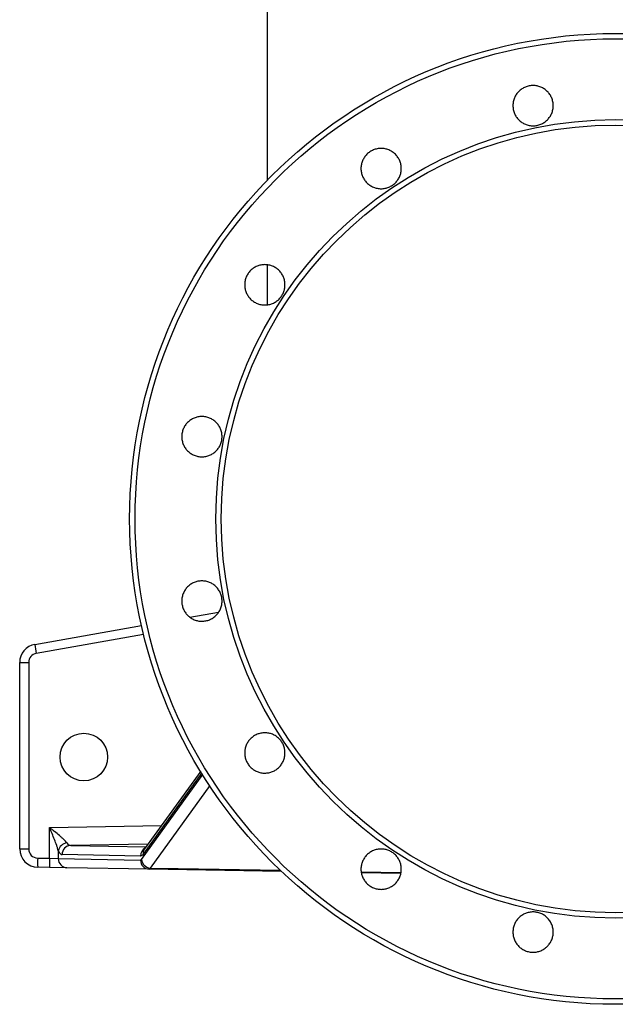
# Model space of a CAD drawing. Header units: millimetres. Extents: x 941 to 1871, y 616 to 2615.
# Tile 1 of 36: x 1002 to 1327, y 616 to 1154. Entities that reach past the tile are written whole.
import ezdxf

# ---------------------------------------------------------------- set-up
doc = ezdxf.new("R2010")
doc.units = ezdxf.units.MM

msp = doc.modelspace()

# ---------------------------------------------------------------- linework, layer by layer
at = {"color": 7, "linetype": 'Continuous', "lineweight": 25}
for p, q in [((1137.1, 1221.13), (1137.1, 1065.86)), ((1137.1, 1019.61), (1137.1, 997.9)), ((1094.95, 827.51), (1110.56, 830.26)), ((1010.36, 812.59), (1068.59, 822.86)), ((1002.1, 802.74), (1007.01, 802.74)), ((1002.1, 700.96), (1002.1, 802.74)), ((1007.01, 802.74), (1007.01, 700.96)), ((1100.85, 743.44), (1070.22, 700.95)), ((1018.43, 695.85), (1018.43, 712.62)), ((1002.1, 700.96), (1007.01, 700.96)), ((1023.17, 699.95), (1023.17, 695.68)), ((1011.93, 695.96), (1018.43, 695.85)), ((1018.43, 695.85), (1023.17, 695.68)), ((1023.17, 695.68), (1068.04, 694.9)), ((1068.03, 697.08), (1025.22, 697.83)), ((1018.43, 690.85), (1011.93, 690.96)), ((1027.91, 690.68), (1018.43, 690.85)), ((1072.78, 689.9), (1027.91, 690.68)), ((1145.01, 688.64), (1072.78, 689.9)), ((1209.92, 687.51), (1188.62, 687.88))]:
    msp.add_line(p, q, dxfattribs=at)
at = {"color": 8, "linetype": 'Continuous', "lineweight": 25}
for p, q in [((1069.73, 818), (1011.15, 807.67)), ((1101.47, 742.45), (1069.45, 698.02)), ((1068.51, 695.21), (1101.99, 741.63)), ((1105.77, 735.62), (1073.26, 690.53)), ((1018.43, 712.62), (1079.4, 713.68)), ((1072.1, 703.55), (1029.96, 702.82)), ((1029.96, 702.82), (1071.06, 702.11)), ((1188.43, 688.51), (1210.11, 688.14))]:
    msp.add_line(p, q, dxfattribs=at)
at = {"color": 8, "linetype": 'Continuous', "lineweight": 25, "flags": 128}
msp.add_lwpolyline([(1073.26, 690.53), (1088.63, 690.26), (1144.37, 689.29)], dxfattribs=at)
at = {"color": 7, "linetype": 'Continuous', "lineweight": 25}
for centre, radius in [((1327.1, 881.13), 265), ((1327.1, 881.13), 262.05), ((1327.1, 881.13), 217.95), ((1327.1, 881.13), 215), ((1037.1, 751.13), 13)]:
    msp.add_circle(centre, radius, dxfattribs=at)
for centre, radius, start, end in [((1012.1, 802.74), 10, 100, 180), ((1082.33, 821.48), 72.51, 187.0421, 190.9826), ((1012.01, 802.74), 5, 100, 180), ((1028.49, 698.83), 5.43, 96.408, 168.0958), ((1012.1, 700.96), 10, 180, 269), ((1012.01, 700.96), 5, 180, 269), ((1030.14, 697.9), 4.93, 92.1481, 180.8696), ((1083.56, 693.46), 71.68, 178.0016, 181.9984), ((1090.06, 693.35), 71.68, 178.0016, 181.9984), ((1028.08, 695.59), 4.91, 178.9677, 268.012), ((1072.95, 694.81), 4.91, 178.9677, 268.012), ((1073.8, 695.83), 5.33, 186.691, 264.1424)]:
    msp.add_arc(centre, radius, start, end, dxfattribs=at)
at = {"color": 8, "linetype": 'Continuous', "lineweight": 25}
for centre, radius, start, end in [((1073.06, 697.11), 5.03, 121.1974, 180.3415), ((1073.7, 698.46), 4.28, 144.4367, 185.8758)]:
    msp.add_arc(centre, radius, start, end, dxfattribs=at)
at = {"color": 7, "linetype": 'Continuous', "lineweight": 25}
for centre, major_axis, ratio, start_param, end_param in [((1030.09, 712.83), (0.14, 10), 0.41226, 2.611418, 3.145194), ((1025.26, 712.83), (0.02, 15), 0.269161, 2.603515, 3.137291)]:
    msp.add_ellipse(centre, major_axis=major_axis, ratio=ratio, start_param=start_param, end_param=end_param, dxfattribs=at)
for points, knots in [([(1274.45, 1098.94), (1273.94, 1099.45), (1273.48, 1100.01), (1272.88, 1100.9), (1272.7, 1101.21), (1272.36, 1101.85), (1272.2, 1102.18), (1271.79, 1103.18), (1271.58, 1103.86), (1271.37, 1104.92), (1271.32, 1105.28), (1271.25, 1106), (1271.23, 1106.36), (1271.23, 1107.44), (1271.3, 1108.15), (1271.51, 1109.21), (1271.6, 1109.57), (1271.81, 1110.26), (1272.05, 1110.93), (1272.36, 1111.58), (1272.7, 1112.21), (1272.88, 1112.53), (1273.49, 1113.43), (1273.94, 1113.98), (1274.7, 1114.74), (1274.97, 1114.99), (1275.53, 1115.45), (1275.82, 1115.66), (1276.72, 1116.26), (1277.35, 1116.6), (1278.35, 1117.01), (1278.69, 1117.14), (1279.38, 1117.35), (1279.73, 1117.43), (1280.79, 1117.64), (1281.5, 1117.71), (1282.95, 1117.71), (1283.67, 1117.64), (1284.73, 1117.43), (1285.07, 1117.35), (1285.76, 1117.14), (1286.11, 1117.01), (1287.11, 1116.6), (1287.74, 1116.26), (1288.93, 1115.46), (1289.5, 1115), (1290.52, 1113.98), (1290.97, 1113.43), (1291.57, 1112.53), (1291.76, 1112.22), (1292.1, 1111.58), (1292.41, 1110.93), (1292.65, 1110.26), (1292.86, 1109.57), (1292.95, 1109.22), (1293.16, 1108.15), (1293.23, 1107.44), (1293.23, 1106.36), (1293.21, 1106), (1293.14, 1105.28), (1293.09, 1104.92), (1292.88, 1103.86), (1292.67, 1103.18), (1292.26, 1102.18), (1292.1, 1101.85), (1291.76, 1101.21), (1291.58, 1100.9), (1290.98, 1100.01), (1290.53, 1099.45), (1289.76, 1098.69), (1289.49, 1098.44), (1288.93, 1097.99), (1288.36, 1097.56), (1287.74, 1097.19), (1287.11, 1096.85), (1286.78, 1096.69), (1285.78, 1096.28), (1285.09, 1096.07), (1283.68, 1095.79), (1282.95, 1095.71), (1281.52, 1095.71), (1280.8, 1095.78), (1279.74, 1095.99), (1279.39, 1096.08), (1278.7, 1096.29), (1278.36, 1096.41), (1277.37, 1096.82), (1276.73, 1097.16), (1275.52, 1097.97), (1274.96, 1098.42), (1274.45, 1098.94)], [0, 0, 0, 0, 0.03125, 0.03125, 0.046875, 0.046875, 0.0625, 0.0625, 0.09375, 0.09375, 0.109375, 0.109375, 0.125, 0.125, 0.15625, 0.15625, 0.171875, 0.171875, 0.1875, 0.203125, 0.203125, 0.21875, 0.21875, 0.25, 0.25, 0.265625, 0.265625, 0.28125, 0.28125, 0.3125, 0.3125, 0.328125, 0.328125, 0.34375, 0.34375, 0.375, 0.375, 0.40625, 0.40625, 0.421875, 0.421875, 0.4375, 0.4375, 0.46875, 0.46875, 0.5, 0.5, 0.53125, 0.53125, 0.546875, 0.546875, 0.5625, 0.578125, 0.578125, 0.59375, 0.59375, 0.625, 0.625, 0.640625, 0.640625, 0.65625, 0.65625, 0.6875, 0.6875, 0.703125, 0.703125, 0.71875, 0.71875, 0.75, 0.75, 0.765625, 0.765625, 0.78125, 0.796875, 0.796875, 0.8125, 0.8125, 0.84375, 0.84375, 0.875, 0.875, 0.90625, 0.90625, 0.921875, 0.921875, 0.9375, 0.9375, 0.96875, 0.96875, 1, 1, 1, 1]), ([(1191.54, 1064.6), (1191.03, 1065.11), (1190.57, 1065.67), (1189.97, 1066.56), (1189.79, 1066.87), (1189.45, 1067.5), (1189.29, 1067.83), (1188.88, 1068.83), (1188.67, 1069.52), (1188.46, 1070.58), (1188.41, 1070.94), (1188.34, 1071.66), (1188.32, 1072.02), (1188.32, 1073.09), (1188.39, 1073.81), (1188.6, 1074.87), (1188.69, 1075.22), (1188.9, 1075.91), (1189.14, 1076.59), (1189.45, 1077.24), (1189.79, 1077.87), (1189.97, 1078.18), (1190.58, 1079.09), (1191.03, 1079.64), (1191.79, 1080.4), (1192.06, 1080.64), (1192.62, 1081.1), (1192.91, 1081.32), (1193.81, 1081.92), (1194.44, 1082.26), (1195.44, 1082.67), (1195.78, 1082.79), (1196.47, 1083), (1196.82, 1083.09), (1197.88, 1083.3), (1198.59, 1083.37), (1200.04, 1083.37), (1200.76, 1083.3), (1201.81, 1083.09), (1202.16, 1083), (1202.85, 1082.79), (1203.2, 1082.67), (1204.2, 1082.26), (1204.83, 1081.92), (1206.02, 1081.12), (1206.59, 1080.66), (1207.61, 1079.64), (1208.06, 1079.09), (1208.66, 1078.19), (1208.85, 1077.88), (1209.19, 1077.24), (1209.5, 1076.59), (1209.74, 1075.92), (1209.95, 1075.23), (1210.04, 1074.88), (1210.25, 1073.81), (1210.32, 1073.1), (1210.32, 1072.02), (1210.3, 1071.66), (1210.23, 1070.94), (1210.18, 1070.58), (1209.97, 1069.52), (1209.76, 1068.84), (1209.35, 1067.84), (1209.19, 1067.51), (1208.85, 1066.87), (1208.67, 1066.56), (1208.07, 1065.67), (1207.62, 1065.11), (1206.85, 1064.34), (1206.58, 1064.1), (1206.02, 1063.64), (1205.45, 1063.22), (1204.83, 1062.85), (1204.2, 1062.51), (1203.87, 1062.35), (1202.87, 1061.93), (1202.18, 1061.73), (1200.77, 1061.44), (1200.04, 1061.37), (1198.61, 1061.37), (1197.89, 1061.44), (1196.83, 1061.65), (1196.48, 1061.74), (1195.79, 1061.95), (1195.45, 1062.07), (1194.46, 1062.48), (1193.82, 1062.82), (1192.61, 1063.62), (1192.05, 1064.08), (1191.54, 1064.6)], [0, 0, 0, 0, 0.03125, 0.03125, 0.046875, 0.046875, 0.0625, 0.0625, 0.09375, 0.09375, 0.109375, 0.109375, 0.125, 0.125, 0.15625, 0.15625, 0.171875, 0.171875, 0.1875, 0.203125, 0.203125, 0.21875, 0.21875, 0.25, 0.25, 0.265625, 0.265625, 0.28125, 0.28125, 0.3125, 0.3125, 0.328125, 0.328125, 0.34375, 0.34375, 0.375, 0.375, 0.40625, 0.40625, 0.421875, 0.421875, 0.4375, 0.4375, 0.46875, 0.46875, 0.5, 0.5, 0.53125, 0.53125, 0.546875, 0.546875, 0.5625, 0.578125, 0.578125, 0.59375, 0.59375, 0.625, 0.625, 0.640625, 0.640625, 0.65625, 0.65625, 0.6875, 0.6875, 0.703125, 0.703125, 0.71875, 0.71875, 0.75, 0.75, 0.765625, 0.765625, 0.78125, 0.796875, 0.796875, 0.8125, 0.8125, 0.84375, 0.84375, 0.875, 0.875, 0.90625, 0.90625, 0.921875, 0.921875, 0.9375, 0.9375, 0.96875, 0.96875, 1, 1, 1, 1]), ([(1128.08, 1001.14), (1127.57, 1001.65), (1127.11, 1002.21), (1126.52, 1003.1), (1126.33, 1003.41), (1125.99, 1004.05), (1125.84, 1004.38), (1125.42, 1005.38), (1125.22, 1006.06), (1125, 1007.12), (1124.95, 1007.48), (1124.88, 1008.2), (1124.86, 1008.56), (1124.86, 1009.64), (1124.93, 1010.35), (1125.14, 1011.41), (1125.23, 1011.77), (1125.44, 1012.46), (1125.68, 1013.13), (1125.99, 1013.78), (1126.33, 1014.41), (1126.52, 1014.73), (1127.12, 1015.63), (1127.58, 1016.18), (1128.34, 1016.94), (1128.6, 1017.19), (1129.16, 1017.65), (1129.45, 1017.86), (1130.35, 1018.46), (1130.98, 1018.8), (1131.98, 1019.21), (1132.33, 1019.34), (1133.02, 1019.55), (1133.37, 1019.63), (1134.42, 1019.84), (1135.13, 1019.91), (1136.59, 1019.91), (1137.3, 1019.84), (1138.36, 1019.63), (1138.71, 1019.55), (1139.4, 1019.34), (1139.74, 1019.22), (1140.74, 1018.8), (1141.37, 1018.46), (1142.57, 1017.67), (1143.13, 1017.2), (1144.15, 1016.19), (1144.6, 1015.63), (1145.21, 1014.73), (1145.39, 1014.42), (1145.73, 1013.78), (1146.04, 1013.14), (1146.28, 1012.46), (1146.49, 1011.77), (1146.58, 1011.42), (1146.79, 1010.35), (1146.86, 1009.64), (1146.86, 1008.56), (1146.85, 1008.21), (1146.78, 1007.48), (1146.72, 1007.12), (1146.51, 1006.07), (1146.3, 1005.38), (1145.89, 1004.38), (1145.74, 1004.05), (1145.4, 1003.41), (1145.21, 1003.11), (1144.61, 1002.21), (1144.16, 1001.66), (1143.39, 1000.89), (1143.12, 1000.64), (1142.57, 1000.19), (1141.99, 999.76), (1141.38, 999.39), (1140.74, 999.05), (1140.41, 998.89), (1139.41, 998.48), (1138.72, 998.27), (1137.32, 997.99), (1136.59, 997.92), (1135.15, 997.91), (1134.44, 997.98), (1133.38, 998.19), (1133.02, 998.28), (1132.33, 998.49), (1131.99, 998.61), (1131, 999.02), (1130.36, 999.36), (1129.16, 1000.17), (1128.6, 1000.62), (1128.08, 1001.14)], [0, 0, 0, 0, 0.03125, 0.03125, 0.046875, 0.046875, 0.0625, 0.0625, 0.09375, 0.09375, 0.109375, 0.109375, 0.125, 0.125, 0.15625, 0.15625, 0.171875, 0.171875, 0.1875, 0.203125, 0.203125, 0.21875, 0.21875, 0.25, 0.25, 0.265625, 0.265625, 0.28125, 0.28125, 0.3125, 0.3125, 0.328125, 0.328125, 0.34375, 0.34375, 0.375, 0.375, 0.40625, 0.40625, 0.421875, 0.421875, 0.4375, 0.4375, 0.46875, 0.46875, 0.5, 0.5, 0.53125, 0.53125, 0.546875, 0.546875, 0.5625, 0.578125, 0.578125, 0.59375, 0.59375, 0.625, 0.625, 0.640625, 0.640625, 0.65625, 0.65625, 0.6875, 0.6875, 0.703125, 0.703125, 0.71875, 0.71875, 0.75, 0.75, 0.765625, 0.765625, 0.78125, 0.796875, 0.796875, 0.8125, 0.8125, 0.84375, 0.84375, 0.875, 0.875, 0.90625, 0.90625, 0.921875, 0.921875, 0.9375, 0.9375, 0.96875, 0.96875, 1, 1, 1, 1]), ([(1093.74, 918.23), (1093.23, 918.74), (1092.77, 919.3), (1092.18, 920.19), (1091.99, 920.5), (1091.65, 921.14), (1091.49, 921.46), (1091.08, 922.46), (1090.87, 923.15), (1090.66, 924.21), (1090.61, 924.57), (1090.54, 925.29), (1090.52, 925.65), (1090.52, 926.72), (1090.59, 927.44), (1090.8, 928.5), (1090.89, 928.86), (1091.1, 929.54), (1091.34, 930.22), (1091.65, 930.87), (1091.99, 931.5), (1092.17, 931.82), (1092.78, 932.72), (1093.23, 933.27), (1093.99, 934.03), (1094.26, 934.28), (1094.82, 934.74), (1095.11, 934.95), (1096.01, 935.55), (1096.64, 935.89), (1097.64, 936.3), (1097.98, 936.43), (1098.67, 936.64), (1099.02, 936.72), (1100.08, 936.93), (1100.79, 937), (1102.24, 937), (1102.96, 936.93), (1104.01, 936.72), (1104.36, 936.64), (1105.05, 936.43), (1105.4, 936.31), (1106.4, 935.89), (1107.03, 935.55), (1108.22, 934.76), (1108.79, 934.29), (1109.8, 933.28), (1110.26, 932.72), (1110.86, 931.82), (1111.05, 931.51), (1111.39, 930.87), (1111.7, 930.23), (1111.94, 929.55), (1112.15, 928.86), (1112.24, 928.51), (1112.45, 927.45), (1112.52, 926.73), (1112.52, 925.66), (1112.5, 925.3), (1112.43, 924.58), (1112.38, 924.22), (1112.17, 923.16), (1111.96, 922.47), (1111.55, 921.47), (1111.39, 921.14), (1111.05, 920.5), (1110.87, 920.2), (1110.27, 919.3), (1109.82, 918.75), (1109.05, 917.98), (1108.78, 917.73), (1108.23, 917.28), (1107.65, 916.85), (1107.03, 916.48), (1106.4, 916.14), (1106.07, 915.98), (1105.07, 915.57), (1104.38, 915.36), (1102.97, 915.08), (1102.25, 915), (1100.81, 915), (1100.1, 915.07), (1099.03, 915.28), (1098.68, 915.37), (1097.99, 915.58), (1097.65, 915.7), (1096.66, 916.11), (1096.02, 916.45), (1094.81, 917.25), (1094.26, 917.71), (1093.74, 918.23)], [0, 0, 0, 0, 0.03125, 0.03125, 0.046875, 0.046875, 0.0625, 0.0625, 0.09375, 0.09375, 0.109375, 0.109375, 0.125, 0.125, 0.15625, 0.15625, 0.171875, 0.171875, 0.1875, 0.203125, 0.203125, 0.21875, 0.21875, 0.25, 0.25, 0.265625, 0.265625, 0.28125, 0.28125, 0.3125, 0.3125, 0.328125, 0.328125, 0.34375, 0.34375, 0.375, 0.375, 0.40625, 0.40625, 0.421875, 0.421875, 0.4375, 0.4375, 0.46875, 0.46875, 0.5, 0.5, 0.53125, 0.53125, 0.546875, 0.546875, 0.5625, 0.578125, 0.578125, 0.59375, 0.59375, 0.625, 0.625, 0.640625, 0.640625, 0.65625, 0.65625, 0.6875, 0.6875, 0.703125, 0.703125, 0.71875, 0.71875, 0.75, 0.75, 0.765625, 0.765625, 0.78125, 0.796875, 0.796875, 0.8125, 0.8125, 0.84375, 0.84375, 0.875, 0.875, 0.90625, 0.90625, 0.921875, 0.921875, 0.9375, 0.9375, 0.96875, 0.96875, 1, 1, 1, 1]), ([(1093.74, 828.48), (1093.23, 829), (1092.77, 829.55), (1092.18, 830.45), (1091.99, 830.76), (1091.65, 831.39), (1091.49, 831.72), (1091.08, 832.72), (1090.87, 833.41), (1090.66, 834.47), (1090.61, 834.82), (1090.54, 835.55), (1090.52, 835.91), (1090.52, 836.98), (1090.59, 837.7), (1090.8, 838.76), (1090.89, 839.11), (1091.1, 839.8), (1091.34, 840.48), (1091.65, 841.13), (1091.99, 841.76), (1092.17, 842.07), (1092.78, 842.98), (1093.23, 843.53), (1093.99, 844.29), (1094.26, 844.53), (1094.82, 844.99), (1095.11, 845.21), (1096.01, 845.81), (1096.64, 846.15), (1097.64, 846.56), (1097.98, 846.68), (1098.67, 846.89), (1099.02, 846.98), (1100.08, 847.19), (1100.79, 847.26), (1102.24, 847.26), (1102.96, 847.19), (1104.01, 846.98), (1104.36, 846.9), (1105.05, 846.69), (1105.39, 846.56), (1106.39, 846.15), (1107.03, 845.81), (1108.22, 845.02), (1108.79, 844.55), (1109.8, 843.54), (1110.26, 842.98), (1110.86, 842.08), (1111.05, 841.77), (1111.39, 841.13), (1111.7, 840.49), (1111.94, 839.81), (1112.15, 839.12), (1112.24, 838.77), (1112.45, 837.7), (1112.52, 836.99), (1112.52, 835.91), (1112.5, 835.55), (1112.43, 834.83), (1112.38, 834.47), (1112.17, 833.42), (1111.96, 832.73), (1111.55, 831.73), (1111.39, 831.4), (1111.05, 830.76), (1110.87, 830.46), (1110.27, 829.56), (1109.82, 829.01), (1109.05, 828.24), (1108.78, 827.99), (1108.23, 827.54), (1107.65, 827.11), (1107.04, 826.74), (1106.4, 826.4), (1106.07, 826.24), (1105.07, 825.83), (1104.38, 825.62), (1102.98, 825.34), (1102.25, 825.26), (1100.81, 825.26), (1100.1, 825.33), (1099.04, 825.54), (1098.68, 825.63), (1097.99, 825.84), (1097.65, 825.96), (1096.66, 826.37), (1096.02, 826.71), (1094.82, 827.51), (1094.26, 827.97), (1093.74, 828.48)], [0, 0, 0, 0, 0.03125, 0.03125, 0.046875, 0.046875, 0.0625, 0.0625, 0.09375, 0.09375, 0.109375, 0.109375, 0.125, 0.125, 0.15625, 0.15625, 0.171875, 0.171875, 0.1875, 0.203125, 0.203125, 0.21875, 0.21875, 0.25, 0.25, 0.265625, 0.265625, 0.28125, 0.28125, 0.3125, 0.3125, 0.328125, 0.328125, 0.34375, 0.34375, 0.375, 0.375, 0.40625, 0.40625, 0.421875, 0.421875, 0.4375, 0.4375, 0.46875, 0.46875, 0.5, 0.5, 0.53125, 0.53125, 0.546875, 0.546875, 0.5625, 0.578125, 0.578125, 0.59375, 0.59375, 0.625, 0.625, 0.640625, 0.640625, 0.65625, 0.65625, 0.6875, 0.6875, 0.703125, 0.703125, 0.71875, 0.71875, 0.75, 0.75, 0.765625, 0.765625, 0.78125, 0.796875, 0.796875, 0.8125, 0.8125, 0.84375, 0.84375, 0.875, 0.875, 0.90625, 0.90625, 0.921875, 0.921875, 0.9375, 0.9375, 0.96875, 0.96875, 1, 1, 1, 1]), ([(1128.09, 745.57), (1127.57, 746.09), (1127.12, 746.64), (1126.52, 747.54), (1126.33, 747.85), (1125.99, 748.48), (1125.84, 748.81), (1125.42, 749.81), (1125.22, 750.5), (1125.01, 751.55), (1124.95, 751.91), (1124.88, 752.64), (1124.86, 753), (1124.86, 754.07), (1124.93, 754.79), (1125.14, 755.85), (1125.23, 756.2), (1125.44, 756.89), (1125.68, 757.57), (1125.99, 758.22), (1126.33, 758.85), (1126.52, 759.16), (1127.12, 760.07), (1127.57, 760.62), (1128.33, 761.38), (1128.6, 761.62), (1129.16, 762.08), (1129.45, 762.3), (1130.35, 762.9), (1130.98, 763.24), (1131.98, 763.65), (1132.32, 763.77), (1133.01, 763.98), (1133.36, 764.07), (1134.42, 764.28), (1135.13, 764.35), (1136.58, 764.35), (1137.3, 764.28), (1138.35, 764.07), (1138.7, 763.99), (1139.39, 763.78), (1139.74, 763.65), (1140.74, 763.24), (1141.37, 762.9), (1142.56, 762.11), (1143.13, 761.64), (1144.15, 760.63), (1144.6, 760.07), (1145.2, 759.17), (1145.39, 758.86), (1145.73, 758.22), (1146.04, 757.57), (1146.28, 756.9), (1146.49, 756.21), (1146.58, 755.86), (1146.79, 754.79), (1146.86, 754.08), (1146.86, 753), (1146.85, 752.64), (1146.78, 751.92), (1146.72, 751.56), (1146.51, 750.51), (1146.31, 749.82), (1145.89, 748.82), (1145.74, 748.49), (1145.4, 747.85), (1145.21, 747.55), (1144.62, 746.65), (1144.16, 746.1), (1143.39, 745.33), (1143.12, 745.08), (1142.57, 744.63), (1141.99, 744.2), (1141.38, 743.83), (1140.74, 743.49), (1140.41, 743.33), (1139.41, 742.92), (1138.73, 742.71), (1137.32, 742.43), (1136.59, 742.35), (1135.15, 742.35), (1134.44, 742.42), (1133.38, 742.63), (1133.02, 742.72), (1132.33, 742.93), (1132, 743.05), (1131, 743.46), (1130.37, 743.8), (1129.16, 744.6), (1128.6, 745.06), (1128.09, 745.57)], [0, 0, 0, 0, 0.03125, 0.03125, 0.046875, 0.046875, 0.0625, 0.0625, 0.09375, 0.09375, 0.109375, 0.109375, 0.125, 0.125, 0.15625, 0.15625, 0.171875, 0.171875, 0.1875, 0.203125, 0.203125, 0.21875, 0.21875, 0.25, 0.25, 0.265625, 0.265625, 0.28125, 0.28125, 0.3125, 0.3125, 0.328125, 0.328125, 0.34375, 0.34375, 0.375, 0.375, 0.40625, 0.40625, 0.421875, 0.421875, 0.4375, 0.4375, 0.46875, 0.46875, 0.5, 0.5, 0.53125, 0.53125, 0.546875, 0.546875, 0.5625, 0.578125, 0.578125, 0.59375, 0.59375, 0.625, 0.625, 0.640625, 0.640625, 0.65625, 0.65625, 0.6875, 0.6875, 0.703125, 0.703125, 0.71875, 0.71875, 0.75, 0.75, 0.765625, 0.765625, 0.78125, 0.796875, 0.796875, 0.8125, 0.8125, 0.84375, 0.84375, 0.875, 0.875, 0.90625, 0.90625, 0.921875, 0.921875, 0.9375, 0.9375, 0.96875, 0.96875, 1, 1, 1, 1]), ([(1027.88, 704.23), (1027.68, 704.51), (1027.43, 704.82), (1026.84, 705.46), (1026.5, 705.79), (1025.78, 706.48), (1025.4, 706.82), (1024.61, 707.52), (1024.2, 707.88), (1022.93, 708.96), (1022.05, 709.68), (1020.7, 710.79), (1020.25, 711.15), (1019.57, 711.7), (1019.34, 711.89), (1018.88, 712.25), (1018.65, 712.44), (1018.43, 712.62)], [0, 0, 0, 0, 0.125, 0.125, 0.25, 0.25, 0.375, 0.375, 0.5, 0.5, 0.75, 0.75, 0.875, 0.875, 0.9375, 0.9375, 1, 1, 1, 1]), ([(1023.17, 699.95), (1023.07, 700.4), (1022.93, 700.88), (1022.63, 701.87), (1022.46, 702.38), (1021.91, 703.94), (1021.51, 705), (1020.67, 707.14), (1020.23, 708.23), (1019.56, 709.87), (1019.34, 710.42), (1019, 711.25), (1018.88, 711.52), (1018.65, 712.07), (1018.54, 712.35), (1018.43, 712.62)], [0, 0, 0, 0, 0.125, 0.125, 0.25, 0.25, 0.5, 0.5, 0.75, 0.75, 0.875, 0.875, 0.9375, 0.9375, 1, 1, 1, 1]), ([(1191.54, 682.12), (1191.03, 682.63), (1190.57, 683.19), (1189.98, 684.08), (1189.79, 684.39), (1189.45, 685.03), (1189.29, 685.36), (1188.88, 686.35), (1188.67, 687.04), (1188.46, 688.1), (1188.41, 688.46), (1188.34, 689.18), (1188.32, 689.54), (1188.32, 690.61), (1188.39, 691.33), (1188.6, 692.39), (1188.69, 692.75), (1188.9, 693.43), (1189.14, 694.11), (1189.45, 694.76), (1189.79, 695.39), (1189.97, 695.71), (1190.58, 696.61), (1191.03, 697.16), (1191.79, 697.92), (1192.06, 698.17), (1192.62, 698.63), (1192.91, 698.84), (1193.81, 699.44), (1194.44, 699.78), (1195.44, 700.19), (1195.78, 700.32), (1196.47, 700.53), (1196.82, 700.61), (1197.87, 700.82), (1198.59, 700.9), (1200.04, 700.9), (1200.76, 700.82), (1201.81, 700.62), (1202.16, 700.53), (1202.85, 700.32), (1203.19, 700.2), (1204.19, 699.78), (1204.83, 699.45), (1206.02, 698.65), (1206.59, 698.18), (1207.6, 697.17), (1208.06, 696.62), (1208.66, 695.71), (1208.85, 695.4), (1209.19, 694.77), (1209.5, 694.12), (1209.74, 693.44), (1209.95, 692.76), (1210.04, 692.4), (1210.25, 691.34), (1210.32, 690.62), (1210.32, 689.55), (1210.3, 689.19), (1210.23, 688.47), (1210.18, 688.11), (1209.97, 687.05), (1209.76, 686.36), (1209.35, 685.36), (1209.19, 685.04), (1208.85, 684.4), (1208.67, 684.09), (1208.07, 683.19), (1207.62, 682.64), (1206.85, 681.87), (1206.58, 681.63), (1206.03, 681.17), (1205.45, 680.74), (1204.84, 680.37), (1204.2, 680.03), (1203.87, 679.87), (1202.87, 679.46), (1202.18, 679.25), (1200.78, 678.97), (1200.05, 678.9), (1198.61, 678.89), (1197.9, 678.96), (1196.84, 679.17), (1196.48, 679.26), (1195.79, 679.47), (1195.45, 679.59), (1194.46, 680), (1193.82, 680.34), (1192.61, 681.15), (1192.06, 681.6), (1191.54, 682.12)], [0, 0, 0, 0, 0.03125, 0.03125, 0.046875, 0.046875, 0.0625, 0.0625, 0.09375, 0.09375, 0.109375, 0.109375, 0.125, 0.125, 0.15625, 0.15625, 0.171875, 0.171875, 0.1875, 0.203125, 0.203125, 0.21875, 0.21875, 0.25, 0.25, 0.265625, 0.265625, 0.28125, 0.28125, 0.3125, 0.3125, 0.328125, 0.328125, 0.34375, 0.34375, 0.375, 0.375, 0.40625, 0.40625, 0.421875, 0.421875, 0.4375, 0.4375, 0.46875, 0.46875, 0.5, 0.5, 0.53125, 0.53125, 0.546875, 0.546875, 0.5625, 0.578125, 0.578125, 0.59375, 0.59375, 0.625, 0.625, 0.640625, 0.640625, 0.65625, 0.65625, 0.6875, 0.6875, 0.703125, 0.703125, 0.71875, 0.71875, 0.75, 0.75, 0.765625, 0.765625, 0.78125, 0.796875, 0.796875, 0.8125, 0.8125, 0.84375, 0.84375, 0.875, 0.875, 0.90625, 0.90625, 0.921875, 0.921875, 0.9375, 0.9375, 0.96875, 0.96875, 1, 1, 1, 1]), ([(1069.45, 698.02), (1069.22, 697.7), (1068.98, 697.47), (1068.51, 697.15), (1068.27, 697.08), (1068.03, 697.08)], [0, 0, 0, 0, 0.5, 0.5, 1, 1, 1, 1]), ([(1073.26, 690.53), (1073.18, 690.32), (1073.1, 690.16), (1072.94, 689.95), (1072.86, 689.9), (1072.78, 689.9)], [0, 0, 0, 0, 0.5, 0.5, 1, 1, 1, 1]), ([(1274.45, 647.77), (1273.94, 648.29), (1273.48, 648.84), (1272.89, 649.74), (1272.7, 650.05), (1272.36, 650.68), (1272.2, 651.01), (1271.79, 652.01), (1271.58, 652.7), (1271.37, 653.75), (1271.32, 654.11), (1271.25, 654.84), (1271.23, 655.19), (1271.23, 656.27), (1271.3, 656.98), (1271.51, 658.05), (1271.6, 658.4), (1271.81, 659.09), (1272.05, 659.77), (1272.36, 660.41), (1272.7, 661.05), (1272.88, 661.36), (1273.49, 662.26), (1273.94, 662.82), (1274.7, 663.58), (1274.97, 663.82), (1275.53, 664.28), (1275.82, 664.5), (1276.72, 665.1), (1277.35, 665.44), (1278.35, 665.85), (1278.69, 665.97), (1279.38, 666.18), (1279.73, 666.27), (1280.78, 666.48), (1281.5, 666.55), (1282.95, 666.55), (1283.67, 666.48), (1284.72, 666.27), (1285.07, 666.19), (1285.76, 665.98), (1286.1, 665.85), (1287.1, 665.44), (1287.74, 665.1), (1288.93, 664.31), (1289.5, 663.84), (1290.51, 662.83), (1290.97, 662.27), (1291.57, 661.37), (1291.76, 661.06), (1292.1, 660.42), (1292.41, 659.78), (1292.65, 659.1), (1292.86, 658.41), (1292.95, 658.06), (1293.16, 657), (1293.23, 656.28), (1293.23, 655.21), (1293.21, 654.85), (1293.14, 654.13), (1293.09, 653.77), (1292.88, 652.71), (1292.67, 652.02), (1292.26, 651.02), (1292.11, 650.69), (1291.77, 650.06), (1291.58, 649.75), (1290.98, 648.85), (1290.53, 648.3), (1289.76, 647.53), (1289.49, 647.28), (1288.94, 646.83), (1288.36, 646.4), (1287.75, 646.03), (1287.11, 645.69), (1286.78, 645.53), (1285.78, 645.12), (1285.1, 644.91), (1283.69, 644.63), (1282.96, 644.55), (1281.52, 644.55), (1280.81, 644.62), (1279.75, 644.83), (1279.39, 644.92), (1278.7, 645.13), (1278.36, 645.25), (1277.37, 645.66), (1276.73, 646), (1275.53, 646.8), (1274.97, 647.26), (1274.45, 647.77)], [0, 0, 0, 0, 0.03125, 0.03125, 0.046875, 0.046875, 0.0625, 0.0625, 0.09375, 0.09375, 0.109375, 0.109375, 0.125, 0.125, 0.15625, 0.15625, 0.171875, 0.171875, 0.1875, 0.203125, 0.203125, 0.21875, 0.21875, 0.25, 0.25, 0.265625, 0.265625, 0.28125, 0.28125, 0.3125, 0.3125, 0.328125, 0.328125, 0.34375, 0.34375, 0.375, 0.375, 0.40625, 0.40625, 0.421875, 0.421875, 0.4375, 0.4375, 0.46875, 0.46875, 0.5, 0.5, 0.53125, 0.53125, 0.546875, 0.546875, 0.5625, 0.578125, 0.578125, 0.59375, 0.59375, 0.625, 0.625, 0.640625, 0.640625, 0.65625, 0.65625, 0.6875, 0.6875, 0.703125, 0.703125, 0.71875, 0.71875, 0.75, 0.75, 0.765625, 0.765625, 0.78125, 0.796875, 0.796875, 0.8125, 0.8125, 0.84375, 0.84375, 0.875, 0.875, 0.90625, 0.90625, 0.921875, 0.921875, 0.9375, 0.9375, 0.96875, 0.96875, 1, 1, 1, 1])]:
    msp.add_open_spline(points, degree=3, knots=knots, dxfattribs=at)
msp.add_open_spline([(1068.04, 694.9), (1068.2, 694.9), (1068.36, 695), (1068.51, 695.21)], degree=3, dxfattribs=at)

doc.saveas('drawing.dxf')
